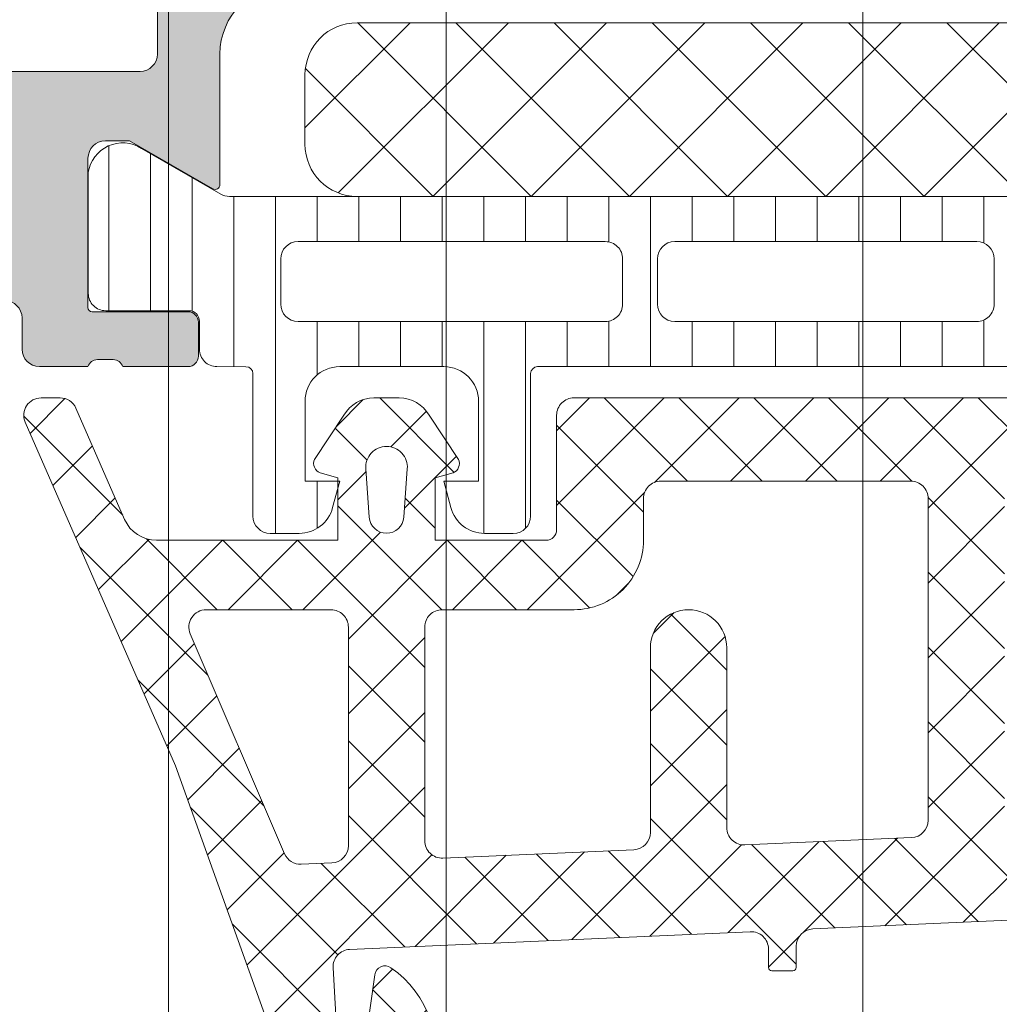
# Model space of a CAD drawing. Header units: millimetres. Extents: x 213386 to 506888, y 183055 to 450952.
# Tile 25 of 256: x 373059 to 373088, y 287741 to 287769. Entities that reach past the tile are written whole.
import ezdxf

# ---------------------------------------------------------------- set-up
doc = ezdxf.new("R2010")
doc.units = ezdxf.units.MM
doc.layers.add('FASÁDA DETAILNÍ', color=255, linetype='Continuous', lineweight=0)

msp = doc.modelspace()

# ---------------------------------------------------------------- hatches: boundary and pattern name
at = {"layer": 'FASÁDA DETAILNÍ'}
h = msp.add_hatch(color=256, dxfattribs=at)
edge = h.paths.add_edge_path()
edge.add_arc((373049.3202230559, 287714.206440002), 0.5000674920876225, 180.0077324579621, 269.9922675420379)
edge.add_line((373049.3201555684, 287713.7063725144), (373053.3201555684, 287713.7063725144))
edge.add_arc((373053.3200880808, 287714.206440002), 0.5000674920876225, 270.007732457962, 359.992267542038)
edge.add_line((373053.8201555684, 287714.2063725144), (373053.8201555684, 287715.5064213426))
edge.add_arc((373053.3201186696, 287715.5063844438), 0.5000369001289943, 0.004227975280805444, 89.9957720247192)
edge.add_line((373053.3201555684, 287716.0064213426), (373052.8201555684, 287716.0064213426))
edge.add_line((373052.8201555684, 287716.0064213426), (373052.8201555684, 287715.0064213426))
edge.add_line((373052.8201555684, 287715.0064213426), (373051.3201555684, 287715.0064213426))
edge.add_arc((373051.3201185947, 287716.0063843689), 0.9999630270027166, 179.9978814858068, 270.0021185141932, ccw=False)
edge.add_line((373050.3201555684, 287716.0064213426), (373050.3201555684, 287720.0064213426))
edge.add_arc((373051.3202324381, 287720.0063444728), 1.000076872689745, 90.0044039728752, 179.9955960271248, ccw=False)
edge.add_line((373051.3201555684, 287721.0064213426), (373052.8201555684, 287721.0064213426))
edge.add_line((373052.8201555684, 287721.0064213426), (373052.8201555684, 287720.0064213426))
edge.add_line((373052.8201555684, 287720.0064213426), (373053.3201555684, 287720.0064213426))
edge.add_arc((373053.3202130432, 287720.5063638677), 0.4999425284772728, 269.9934131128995, 360.0065868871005)
edge.add_line((373053.8201555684, 287720.5064213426), (373053.8201555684, 287723.3064091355))
edge.add_arc((373053.3201555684, 287723.3064091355), 0.5, 0, 90)
edge.add_line((373053.3201555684, 287723.8064091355), (373053.1201555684, 287723.8064091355))
edge.add_arc((373053.1201555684, 287723.3064091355), 0.5, 90, 180)
edge.add_line((373052.6201555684, 287723.3064091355), (373052.6201555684, 287722.8064091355))
edge.add_arc((373052.1201204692, 287722.8064442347), 0.5000351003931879, 270.00402178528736, 359.99597821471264, ccw=False)
edge.add_line((373052.1201555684, 287722.3064091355), (373051.3201525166, 287722.3064091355))
edge.add_arc((373051.32016908, 287722.806425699), 0.5000165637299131, 180.0018979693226, 269.9981020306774, ccw=False)
edge.add_line((373050.8201525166, 287722.8064091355), (373050.8201525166, 287754.106403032))
edge.add_line((373050.8201525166, 287754.106403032), (373051.2525491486, 287760.1448606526))
edge.add_arc((373052.2517688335, 287760.1064045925), 0.9999594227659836, 90, 177.7959971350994, ccw=False)
edge.add_line((373052.2517688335, 287761.1063640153), (373058.9202210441, 287761.1063640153))
edge.add_arc((373058.9202210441, 287760.6063640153), 0.5, 0, 90, ccw=False)
edge.add_line((373059.4202210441, 287760.6063640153), (373059.4202210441, 287759.7063640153))
edge.add_arc((373059.9202210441, 287759.7063640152), 0.5, 179.9999999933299, 270)
edge.add_line((373059.9202210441, 287759.2063640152), (373061.32022257, 287759.2063640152))
edge.add_arc((373061.587743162, 287759.1275275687), 0.2788950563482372, 88.83541063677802, 163.5801235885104, ccw=False)
edge.add_line((373061.5934115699, 287759.4063650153), (373062.0470055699, 287759.4063650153))
edge.add_arc((373062.0526662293, 287759.1274969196), 0.2789255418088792, 16.424594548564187, 91.16287005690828, ccw=False)
edge.add_line((373062.3202095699, 287759.2063640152), (373064.20022057, 287759.2063640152))
edge.add_arc((373064.20022057, 287759.5063640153), 0.3000000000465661, 270, 360)
edge.add_line((373064.50022057, 287759.5063640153), (373064.50022057, 287760.4863383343))
edge.add_arc((373064.20022057, 287760.4863383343), 0.2999999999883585, 1.111684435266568e-08, 90)
edge.add_line((373064.20022057, 287760.7863383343), (373061.44022257, 287760.7863383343))
edge.add_arc((373061.44022257, 287760.9063383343), 0.1199999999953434, 180, 270, ccw=False)
edge.add_line((373061.32022257, 287760.9063383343), (373061.32022257, 287765.2063640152))
edge.add_arc((373061.82022257, 287765.2063640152), 0.5, 90, 180, ccw=False)
edge.add_line((373061.82022257, 287765.7063640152), (373062.5202225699, 287765.7063640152))
edge.add_line((373062.5202225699, 287765.7063640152), (373064.913042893, 287764.3248685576))
edge.add_arc((373064.9821027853, 287764.4444837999), 0.1381197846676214, 240.0000000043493, 360)
edge.add_line((373065.12022257, 287764.4444837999), (373065.12022257, 287768.2063640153))
edge.add_arc((373067.12022257, 287768.2063640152), 2, 90, 179.9999999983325, ccw=False)
edge.add_line((373067.12022257, 287770.2063640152), (373067.6882179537, 287770.2063640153))
edge.add_arc((373067.6882179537, 287770.7063640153), 0.5, 270, 304.4790717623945)
edge.add_arc((373065.1407446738, 287774.4158626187), 4.999999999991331, 304.4790717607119, 354.6507719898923)
edge.add_arc((373069.9820959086, 287773.9682442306), 0.1381197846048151, 352.2975625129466, 479.9999999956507)
edge.add_line((373069.9130360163, 287774.0878594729), (373067.5202156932, 287772.7063640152))
edge.add_line((373067.5202156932, 287772.7063640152), (373066.8202156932, 287772.7063640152))
edge.add_arc((373066.8202156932, 287773.2063640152), 0.5, 180, 270, ccw=False)
edge.add_line((373066.3202156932, 287773.2063640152), (373066.3202156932, 287777.5063896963))
edge.add_arc((373066.4402156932, 287777.5063896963), 0.1199999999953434, 90, 180, ccw=False)
edge.add_line((373066.4402156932, 287777.6263896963), (373069.2002136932, 287777.6263896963))
edge.add_arc((373069.2002136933, 287777.9263896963), 0.2999999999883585, 269.9999999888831, 359.9999999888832)
edge.add_line((373069.5002136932, 287777.9263896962), (373069.5002136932, 287778.9063640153))
edge.add_arc((373069.2002136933, 287778.9063640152), 0.2999999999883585, 1.111684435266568e-08, 90.00000001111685)
edge.add_line((373069.2002136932, 287779.2063640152), (373067.3202026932, 287779.2063640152))
edge.add_arc((373067.0526593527, 287779.2852311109), 0.2789255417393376, 268.8371299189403, 343.57540543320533, ccw=False)
edge.add_line((373067.0469986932, 287779.0063630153), (373066.5934046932, 287779.0063630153))
edge.add_arc((373066.5877362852, 287779.2852004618), 0.2788950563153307, 196.4198764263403, 271.16458937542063, ccw=False)
edge.add_line((373066.3202156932, 287779.2063640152), (373063.3201572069, 287779.2063640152))
edge.add_line((373063.3201572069, 287779.2063640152), (373062.6200543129, 287778.5062916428))
edge.add_line((373062.6200543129, 287778.5062916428), (373062.6200543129, 287777.9062855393))
edge.add_line((373062.6200543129, 287777.9062855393), (373064.2200604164, 287777.9062855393))
edge.add_arc((373064.2200509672, 287777.4062760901), 0.5000094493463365, 0.0010827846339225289, 89.99891721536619, ccw=False)
edge.add_line((373064.7200604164, 287777.4062855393), (373064.7200604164, 287777.0108574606))
edge.add_arc((373064.2200604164, 287777.0108574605), 0.5000000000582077, -14.999999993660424, 6.670120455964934e-09, ccw=False)
edge.add_line((373064.7030233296, 287776.881447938), (373064.3188145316, 287775.4475611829))
edge.add_arc((373063.3528887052, 287775.706380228), 1.00000000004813, 270, 345.0000000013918, ccw=False)
edge.add_line((373063.3528887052, 287774.706380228), (373057.6200665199, 287774.706380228))
edge.add_line((373057.6200665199, 287774.706380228), (373057.6200665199, 287777.9062855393))
edge.add_line((373057.6200665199, 287777.9062855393), (373058.4200543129, 287777.9062855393))
edge.add_line((373058.4200543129, 287777.9062855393), (373058.4200543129, 287778.5062916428))
edge.add_line((373058.4200543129, 287778.5062916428), (373057.2076214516, 287779.2062733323))
edge.add_line((373057.2076214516, 287779.2062733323), (373056.1200665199, 287779.2062733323))
edge.add_line((373056.1200665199, 287779.2062733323), (373056.1200665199, 287764.2063640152))
edge.add_arc((373055.6200665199, 287764.2063640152), 0.5, -90, 0, ccw=False)
edge.add_line((373055.6200665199, 287763.7063640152), (373049.8201555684, 287763.7063640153))
edge.add_arc((373049.8201555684, 287762.7063640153), 1, 90, 180)
edge.add_line((373048.8201555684, 287762.7063640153), (373048.8201555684, 287714.2063725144))
edge = h.paths.add_edge_path(flags=16)
edge.add_line((373058.4200543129, 287773.106380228), (373062.8200543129, 287773.106380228))
edge.add_arc((373062.8200543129, 287772.606380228), 0.5, 0, 90, ccw=False)
edge.add_line((373063.3200543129, 287772.606380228), (373063.3200543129, 287768.206380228))
edge.add_arc((373062.8200543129, 287768.206380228), 0.5, -90, 0, ccw=False)
edge.add_line((373062.8200543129, 287767.706380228), (373058.4200543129, 287767.706380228))
edge.add_arc((373058.4200543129, 287768.206380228), 0.5, 180, 270, ccw=False)
edge.add_line((373057.9200543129, 287768.206380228), (373057.9200543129, 287772.606380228))
edge.add_arc((373058.4200543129, 287772.606380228), 0.5, 90, 180, ccw=False)
h = msp.add_hatch(dxfattribs=at)
h.set_pattern_fill('NETZ', color=256, scale=2, angle=225, style=0)
h.set_pattern_definition([(225, (373082.5712321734, 287764.1071073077), (1.414213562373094, -1.414213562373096), []), (314.9999999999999, (373082.5712321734, 287764.1071073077), (1.414213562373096, 1.414213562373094), [])])
h.paths.add_polyline_path([(373069.0712321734, 287769.1071073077, 0.4142135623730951), (373067.5712321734, 287767.6071073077), (373067.5712321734, 287765.6071073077, 0.4142135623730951), (373069.0712321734, 287764.1071073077), (373096.0712321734, 287764.1071073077, 0.4142135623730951), (373097.5712321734, 287765.6071073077), (373097.5712321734, 287767.6071073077, 0.4142135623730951), (373096.0712321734, 287769.1071073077)])
h = msp.add_hatch(dxfattribs=at)
h.set_pattern_fill('LINIE', color=256, scale=1.2, angle=90, style=0)
h.set_pattern_definition([(90, (397979.9212210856, 280090.0711733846), (-1.2, 7.347638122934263e-17), [])])
edge = h.paths.add_edge_path()
edge.add_arc((373064.2302388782, 287760.515562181), 0.2999999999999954, 0.0020752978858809, 90.00207529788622, ccw=False)
edge.add_line((373064.530238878, 287760.5155730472), (373064.5302675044, 287759.7052417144))
edge.add_arc((373065.0302648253, 287759.7052571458), 0.4999973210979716, 180.0017683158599, 270.0023822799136)
edge.add_line((373065.0302856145, 287759.2052598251), (373065.8713578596, 287759.2039392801))
edge.add_arc((373065.8713578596, 287759.0039392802), 0.1999999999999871, 3.979039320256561e-13, 90.00000000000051, ccw=False)
edge.add_line((373066.0713578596, 287759.0039392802), (373066.0713578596, 287754.9039392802))
edge.add_arc((373066.5713578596, 287754.9039392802), 0.5000000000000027, 179.9999999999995, 269.9999999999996)
edge.add_line((373066.5713578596, 287754.4039392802), (373067.4021070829, 287754.4039392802))
edge.add_arc((373067.402107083, 287755.4039392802), 0.9999999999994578, 270.0000000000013, 344.9999999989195)
edge.add_line((373068.3680329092, 287755.145120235), (373068.5713578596, 287755.9039392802))
edge.add_line((373068.5713578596, 287755.9039392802), (373067.5713578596, 287755.9039392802))
edge.add_line((373067.5713578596, 287755.9039392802), (373067.5713578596, 287758.2039392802))
edge.add_arc((373068.5754843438, 287758.2022300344), 1.004127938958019, 90.23408772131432, 179.9024699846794, ccw=False)
edge.add_line((373068.5713818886, 287759.2063495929), (373071.5712602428, 287759.2063495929))
edge.add_arc((373071.5672318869, 287758.2022302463), 1.004127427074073, 360.09751797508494, 449.7701403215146, ccw=False)
edge.add_line((373072.5713578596, 287758.2039392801), (373072.5713578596, 287755.9039392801))
edge.add_line((373072.5713578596, 287755.9039392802), (373071.5713578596, 287755.9039392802))
edge.add_line((373071.5713578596, 287755.9039392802), (373071.7746828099, 287755.145120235))
edge.add_arc((373072.7406086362, 287755.4039392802), 1.000000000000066, 195.0000000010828, 269.9999999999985)
edge.add_line((373072.7406086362, 287754.4039392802), (373073.5713578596, 287754.4039392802))
edge.add_arc((373073.5713578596, 287754.9039392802), 0.4999999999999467, 270, 360)
edge.add_line((373074.0713578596, 287754.9039392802), (373074.0713578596, 287759.0039392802))
edge.add_arc((373074.2755309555, 287759.0022107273), 0.2041804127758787, 91.1558689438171, 179.5149389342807, ccw=False)
edge.add_line((373074.2714121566, 287759.2063495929), (373100.1127789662, 287759.2063725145))
edge.add_arc((373100.1127635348, 287759.7063698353), 0.4999973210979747, 270.0017683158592, 360.002382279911)
edge.add_line((373100.6127608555, 287759.7063906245), (373100.6127322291, 287760.5167219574))
edge.add_arc((373100.9127322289, 287760.5167328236), 0.299999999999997, 90.0020752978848, 180.0020752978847, ccw=False)
edge.add_line((373100.9127213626, 287760.8167328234), (373103.312719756, 287760.8164878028))
edge.add_arc((373103.3127042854, 287761.3164837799), 0.499995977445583, 270.0017728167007, 360.0023777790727)
edge.add_line((373103.8127002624, 287761.3165045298), (373103.8125736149, 287764.7930460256))
edge.add_arc((373102.8227606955, 287764.6506995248), 0.99999607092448, 368.1836833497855, 482.7290913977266)
edge.add_line((373102.2820952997, 287765.491932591), (373099.9984862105, 287764.1733801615))
edge.add_arc((373099.7484705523, 287764.6063838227), 0.5000000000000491, 270.00213520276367, 300.00207189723, ccw=False)
edge.add_line((373099.7484891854, 287764.1063838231), (373065.3942204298, 287764.1052975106))
edge.add_arc((373065.3942028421, 287764.6052975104), 0.5000000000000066, 240.0020786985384, 270.0020153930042, ccw=False)
edge.add_line((373065.1442185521, 287764.1722757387), (373062.8605139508, 287765.4906627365))
edge.add_arc((373062.3199094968, 287764.6493905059), 0.9999960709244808, 417.2750591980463, 531.8204672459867)
edge.add_line((373061.3300862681, 287764.7916653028), (373061.3302129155, 287761.3151238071))
edge.add_arc((373061.8302088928, 287761.3151392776), 0.4999959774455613, 180.0017728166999, 270.0023777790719)
edge.add_line((373061.8302296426, 287760.8151433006), (373064.230228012, 287760.8155621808))
edge = h.paths.add_edge_path(flags=16)
edge.add_line((373088.4213516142, 287761.0058377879), (373088.4213516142, 287762.3058318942))
edge.add_arc((373088.9213479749, 287762.3058355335), 0.4999963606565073, 89.99958295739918, 180.0004170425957, ccw=False)
edge.add_line((373088.9213516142, 287762.8058318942), (373097.7713455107, 287762.8058318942))
edge.add_arc((373097.7713491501, 287762.3058355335), 0.4999963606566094, -0.0004170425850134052, 90.00041704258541, ccw=False)
edge.add_line((373098.2713455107, 287762.3058318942), (373098.2713455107, 287761.0058377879))
edge.add_arc((373097.7713455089, 287761.0058212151), 0.5000000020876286, 270.0000002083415, 360.0018991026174, ccw=False)
edge.add_line((373097.7713455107, 287760.505821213), (373088.9213516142, 287760.505821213))
edge.add_arc((373088.9213516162, 287761.0058212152), 0.5000000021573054, 179.9981009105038, 269.9999997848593, ccw=False)
edge = h.paths.add_edge_path(flags=16)
edge.add_arc((373078.2213455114, 287761.005821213), 0.4999999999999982, 179.9999999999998, 270.000000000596, ccw=False)
edge.add_line((373077.7213455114, 287761.005821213), (373077.7213455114, 287762.3058318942))
edge.add_arc((373078.2213455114, 287762.3058318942), 0.4999999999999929, 89.99999999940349, 179.9999999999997, ccw=False)
edge.add_line((373078.2213455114, 287762.8058318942), (373086.921351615, 287762.8058318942))
edge.add_arc((373086.9213516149, 287762.3058318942), 0.5000000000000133, 360.0000000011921, 449.99999999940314, ccw=False)
edge.add_line((373087.4213516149, 287762.3058318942), (373087.4213516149, 287761.005821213))
edge.add_arc((373086.9213516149, 287761.005821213), 0.5000000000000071, 270.0000000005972, 360.0000000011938, ccw=False)
edge.add_line((373086.9213516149, 287760.505821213), (373078.2213455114, 287760.505821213))
edge = h.paths.add_edge_path(flags=16)
edge.add_arc((373076.2213491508, 287762.3058355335), 0.4999963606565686, -0.00041704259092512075, 90.00041704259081, ccw=False)
edge.add_line((373076.7213455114, 287762.3058318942), (373076.7213455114, 287761.0058377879))
edge.add_arc((373076.2213455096, 287761.0058212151), 0.5000000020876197, 270.00000020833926, 360.0018991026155, ccw=False)
edge.add_line((373076.2213455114, 287760.505821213), (373067.3713363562, 287760.505821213))
edge.add_arc((373067.3713363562, 287761.0058059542), 0.4999847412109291, 179.9999999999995, 270.0000000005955, ccw=False)
edge.add_line((373066.8713516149, 287761.0058059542), (373066.8713516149, 287762.3058166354))
edge.add_arc((373067.3713668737, 287762.3058166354), 0.5000152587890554, 89.99999999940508, 180.0000000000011, ccw=False)
edge.add_line((373067.3713668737, 287762.8058318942), (373076.2213455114, 287762.8058318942))
h = msp.add_hatch(dxfattribs=at)
h.set_pattern_fill('ANSI37', color=256, scale=0.48, angle=-1.272221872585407e-14, style=0)
h.set_pattern_definition([(44.99999999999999, (373073.8201555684, 287754.2063726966), (-1.077630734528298, 1.077630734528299), []), (135, (373073.8201555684, 287754.2063726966), (-1.077630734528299, -1.077630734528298), [])])
edge = h.paths.add_edge_path(flags=16)
edge.add_line((373070.4188785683, 287754.8706666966), (373070.5186225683, 287756.2635206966))
edge.add_arc((373069.9201556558, 287756.3063781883), 0.5999995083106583, 355.9039194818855, 450.000008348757)
edge.add_arc((373069.9201554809, 287756.3063781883), 0.5999995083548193, 89.99999164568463, 184.0960805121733)
edge.add_line((373069.3216885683, 287756.2635206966), (373069.4214325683, 287754.8706666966))
edge.add_arc((373069.9201555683, 287754.906381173), 0.5000001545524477, 184.0960643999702, 355.9039356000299)
edge = h.paths.add_edge_path(flags=16)
edge.add_arc((373068.3201589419, 287751.7063730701), 0.4999996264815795, 359.9999571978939, 450.0000428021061)
edge.add_line((373068.3201585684, 287752.2063726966), (373064.7264735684, 287752.2063726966))
edge.add_arc((373064.7264735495, 287751.7063723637), 0.5000003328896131, 89.99999783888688, 203.2180266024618)
edge.add_line((373064.2669675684, 287751.5092566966), (373066.9828455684, 287745.1781546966))
edge.add_arc((373067.4423509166, 287745.3752706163), 0.4999998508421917, 203.2180817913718, 272.5001106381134)
edge.add_line((373067.4641615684, 287744.8757466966), (373068.3419685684, 287744.9140726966))
edge.add_arc((373068.320159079, 287745.4135963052), 0.4999994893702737, 272.4999791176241, 360.0000448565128)
edge.add_line((373068.8201585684, 287745.4135966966), (373068.8201585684, 287751.7063726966))
edge = h.paths.add_edge_path(flags=16)
edge.add_line((373093.8740775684, 287746.2982106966), (373098.0227475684, 287755.1950636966))
edge.add_arc((373097.5695938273, 287755.4063728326), 0.4999998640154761, 334.9999920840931, 450.0000296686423)
edge.add_line((373097.5695935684, 287755.9063726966), (373088.2201585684, 287755.9063726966))
edge.add_arc((373088.2201581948, 287755.4063730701), 0.4999996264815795, 89.9999571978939, 180.0000428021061)
edge.add_line((373087.7201585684, 287755.4063726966), (373087.7201585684, 287746.2824496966))
edge.add_arc((373088.2201586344, 287746.282449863), 0.5000000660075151, 180.0000190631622, 272.5000272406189)
edge.add_line((373088.2419685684, 287745.7829256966), (373093.4427325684, 287746.0099956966))
edge.add_arc((373093.4209228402, 287746.5095211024), 0.5000012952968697, 272.4999974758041, 334.9999080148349)
edge = h.paths.add_edge_path(flags=16)
edge.add_arc((373085.0201589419, 287755.4063730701), 0.4999996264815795, 359.9999571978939, 450.0000428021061)
edge.add_line((373085.0201585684, 287755.9063726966), (373077.8201585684, 287755.9063726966))
edge.add_arc((373077.8201581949, 287755.4063730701), 0.4999996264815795, 89.9999571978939, 180.0000428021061)
edge.add_line((373077.3201585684, 287755.4063726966), (373077.3201585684, 287754.2063726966))
edge.add_arc((373075.3201600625, 287754.2063712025), 1.99999850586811, -90.00004280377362, 4.28037736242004e-05, ccw=False)
edge.add_line((373075.3201585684, 287752.2063726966), (373071.5201585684, 287752.2063726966))
edge.add_arc((373071.5201581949, 287751.7063730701), 0.4999996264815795, 89.9999571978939, 180.0000428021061)
edge.add_line((373071.0201585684, 287751.7063726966), (373071.0201585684, 287745.5533116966))
edge.add_arc((373071.5201586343, 287745.5533118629), 0.5000000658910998, 180.0000190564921, 272.5000272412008)
edge.add_line((373071.5419685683, 287745.0537876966), (373077.0419685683, 287745.2939226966))
edge.add_arc((373077.0201590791, 287745.7934463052), 0.4999994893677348, 272.4999791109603, 360.0000448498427)
edge.add_line((373077.5201585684, 287745.7934466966), (373077.5201585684, 287751.1063726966))
edge.add_arc((373078.6201585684, 287751.1063726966), 1.099999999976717, 0, 180, ccw=False)
edge.add_line((373079.7201585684, 287751.1063726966), (373079.7201585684, 287745.9331616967))
edge.add_arc((373080.2201586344, 287745.933161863), 0.5000000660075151, 180.0000190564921, 272.5000272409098)
edge.add_line((373080.2419685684, 287745.4336376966), (373085.0419685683, 287745.6432106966))
edge.add_arc((373085.0201590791, 287746.1427343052), 0.4999994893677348, 272.4999791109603, 360.0000448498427)
edge.add_line((373085.5201585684, 287746.1427346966), (373085.5201585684, 287755.4063726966))
edge = h.paths.add_edge_path()
edge.add_line((373100.2332115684, 287754.0199156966), (373096.1353625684, 287745.2320496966))
edge.add_ellipse((373093.4164371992, 287746.4999071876), major_axis=(-3.000002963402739, 0), ratio=1, start_angle=92.50005883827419, end_angle=154.9999693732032, ccw=False)
edge.add_line((373093.5472985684, 287743.5027596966), (373092.8983485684, 287743.4744256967))
edge.add_ellipse((373092.9201580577, 287742.9749020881), major_axis=(-0.4999994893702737, 0), ratio=1, start_angle=-87.50002088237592, end_angle=4.48565127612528e-05)
edge.add_line((373092.4201585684, 287742.9749016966), (373092.4201585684, 287742.0063726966))
edge.add_ellipse((373092.3201586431, 287742.0063726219), major_axis=(-0.09999992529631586, 0), ratio=1, start_angle=89.99995721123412, end_angle=180.0000427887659, ccw=False)
edge.add_line((373092.3201585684, 287741.9063726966), (373091.7201585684, 287741.9063726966))
edge.add_ellipse((373091.7201584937, 287742.0063726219), major_axis=(-0.09999992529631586, 0), ratio=1, start_angle=-4.278876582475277e-05, end_angle=90.00004278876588, ccw=False)
edge.add_line((373091.6201585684, 287742.0063726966), (373091.6201585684, 287742.9094106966))
edge.add_ellipse((373091.1201585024, 287742.9094105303), major_axis=(-0.5000000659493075, 0), ratio=1, start_angle=180.0000190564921, end_angle=272.5000272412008)
edge.add_line((373091.0983485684, 287743.4089346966), (373082.1980545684, 287743.0150966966))
edge.add_ellipse((373082.2201586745, 287742.5155854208), major_axis=(-0.5000001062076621, 0), ratio=1, start_angle=-87.46623077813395, end_angle=8.29827787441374e-05)
edge.add_line((373081.7201585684, 287742.5155846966), (373081.7201585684, 287741.9063726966))
edge.add_ellipse((373081.6201586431, 287741.9063726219), major_axis=(-0.09999992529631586, 0), ratio=1, start_angle=89.99995721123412, end_angle=180.0000427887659, ccw=False)
edge.add_line((373081.6201585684, 287741.8063726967), (373081.0201585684, 287741.8063726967))
edge.add_ellipse((373081.0201584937, 287741.9063726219), major_axis=(-0.0999999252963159, 0), ratio=1, start_angle=-4.278876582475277e-05, end_angle=90.00004282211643, ccw=False)
edge.add_line((373080.9201585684, 287741.9063726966), (373080.9201585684, 287742.4359346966))
edge.add_ellipse((373080.4201580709, 287742.4359350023), major_axis=(-0.5000004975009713, 0), ratio=1, start_angle=179.9999649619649, end_angle=272.5336979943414)
edge.add_line((373080.3980545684, 287742.9354466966), (373068.8578295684, 287742.4247906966))
edge.add_ellipse((373068.8796391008, 287741.9252660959), major_axis=(-0.5000004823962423, 0), ratio=1, start_angle=-87.50002091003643, end_angle=3.217057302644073)
edge.add_line((373068.3804265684, 287741.8972066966), (373068.6689895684, 287736.7634636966))
edge.add_ellipse((373069.0794075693, 287736.8790191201), major_axis=(-0.4263754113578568, 0), ratio=1, start_angle=15.72485447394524, end_angle=159.2410276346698)
edge.add_line((373069.4781025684, 287736.7278956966), (373069.4768625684, 287736.9604986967))
edge.add_line((373069.4768625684, 287736.9604986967), (373069.1787245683, 287738.8430776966))
edge.add_line((373069.1787245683, 287738.8430776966), (373069.5791505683, 287741.6923626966))
edge.add_ellipse((373069.8762311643, 287741.650612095), major_axis=(-0.2999999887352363, 0), ratio=1, start_angle=235.4022536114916, end_angle=352.00025595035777, ccw=False)
edge.add_ellipse((373068.343117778, 287739.4280410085), major_axis=(-3.000047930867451, 0), ratio=1, start_angle=161.9915754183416, end_angle=235.4023587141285, ccw=False)
edge.add_line((373071.1961965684, 287738.5005556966), (373070.5626205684, 287736.2456646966))
edge.add_ellipse((373069.7874080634, 287736.4065942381), major_axis=(-0.791740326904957, 0), ratio=1, start_angle=96.79834625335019, end_angle=168.2723102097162, ccw=False)
edge.add_line((373069.8811305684, 287735.6204206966), (373068.8229205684, 287735.6191996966))
edge.add_ellipse((373068.9520448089, 287736.7982859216), major_axis=(-1.186135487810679, 0), ratio=1, start_angle=18.655576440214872, end_angle=83.7503218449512, ccw=False)
edge.add_line((373067.8282305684, 287736.4188666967), (373066.7338975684, 287739.6602066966))
edge.add_line((373066.7338975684, 287739.6602066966), (373063.8441195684, 287747.7100016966))
edge.add_line((373063.8441195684, 287747.7100016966), (373059.5113105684, 287757.6078786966))
edge.add_ellipse((373059.970319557, 287757.8061487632), major_axis=(-0.5000002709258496, 0), ratio=1, start_angle=-89.93342363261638, end_angle=23.362049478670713, ccw=False)
edge.add_line((373059.9697385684, 287758.3061486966), (373060.5164395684, 287758.3067836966))
edge.add_ellipse((373060.5170198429, 287757.8067835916), major_axis=(-0.5000004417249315, 0), ratio=1, start_angle=203.9208245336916, end_angle=270.0664945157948, ccw=False)
edge.add_line((373060.9740735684, 287758.0095206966), (373062.3758295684, 287754.8055176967))
edge.add_ellipse((373063.2919706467, 287755.2063720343), major_axis=(-0.9999993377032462, 0), ratio=1, start_angle=23.6316147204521, end_angle=90.00005280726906)
edge.add_line((373063.2919715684, 287754.2063726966), (373068.5199135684, 287754.2063726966))
edge.add_line((373068.5199135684, 287754.2063726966), (373068.5199225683, 287756.0058516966))
edge.add_line((373068.5199225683, 287756.0058516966), (373068.0051215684, 287756.1437936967))
edge.add_ellipse((373068.1198868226, 287756.4209477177), major_axis=(-0.2999756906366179, 0), ratio=1, start_angle=-22.50356669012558, end_angle=67.50629973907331, ccw=False)
edge.add_line((373067.8427525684, 287756.5357606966), (373068.6919195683, 287757.8058876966))
edge.add_ellipse((373069.5577837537, 287757.3061669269), major_axis=(-0.9997207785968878, 0), ratio=1, start_angle=269.99238815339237, end_angle=330.00923930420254, ccw=False)
edge.add_line((373069.5579165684, 287758.3058876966), (373070.2822775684, 287758.3058566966))
edge.add_ellipse((373070.2820695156, 287757.3061188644), major_axis=(-0.9997378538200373, 0), ratio=1, start_angle=209.9913249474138, end_angle=269.98807632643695, ccw=False)
edge.add_line((373071.1479435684, 287757.8058566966), (373071.9971105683, 287756.5357606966))
edge.add_ellipse((373071.7199630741, 287756.4209488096), major_axis=(-0.2999875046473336, 0), ratio=1, start_angle=112.4986038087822, end_angle=202.502406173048, ccw=False)
edge.add_line((373071.8347565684, 287756.1437936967), (373071.3199405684, 287756.0058216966))
edge.add_line((373071.3199405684, 287756.0058216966), (373071.3199325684, 287754.2063726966))
edge.add_line((373071.3199325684, 287754.2063726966), (373074.5201595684, 287754.2063726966))
edge.add_ellipse((373074.5201597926, 287754.5063724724), major_axis=(-0.2999997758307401, 0), ratio=1, start_angle=89.99995718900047, end_angle=180.0000428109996)
edge.add_line((373074.8201595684, 287754.5063726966), (373074.8201595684, 287757.8063686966))
edge.add_ellipse((373075.3201591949, 287757.8063690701), major_axis=(-0.4999996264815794, 0), ratio=1, start_angle=-90.00004280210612, end_angle=4.280210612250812e-05, ccw=False)
edge.add_line((373075.3201595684, 287758.3063686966), (373102.2177815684, 287758.3063686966))
edge.add_line((373102.2177815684, 287758.3063686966), (373103.1128995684, 287756.7559766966))
edge.add_ellipse((373102.6798870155, 287756.5059766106), major_axis=(-0.4999999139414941, 0), ratio=1, start_angle=90.0000633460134, end_angle=210.0000170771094, ccw=False)
edge.add_line((373102.6798875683, 287756.0059766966), (373102.6798875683, 287754.3086056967))
edge.add_line((373102.6798875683, 287754.3086056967), (373100.6863655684, 287754.3086056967))
edge.add_ellipse((373100.6863652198, 287753.8086054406), major_axis=(-0.5000002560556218, 0), ratio=1, start_angle=269.999960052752, end_angle=334.999871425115)
h = msp.add_hatch(dxfattribs=at)
h.set_pattern_fill('ANSI37', color=256, scale=0.48, angle=-1.272221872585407e-14, style=0)
h.set_pattern_definition([(44.99999999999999, (373073.8201555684, 287754.2063725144), (-1.077630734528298, 1.077630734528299), []), (135, (373073.8201555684, 287754.2063725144), (-1.077630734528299, -1.077630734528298), [])])
edge = h.paths.add_edge_path(flags=16)
edge.add_line((373070.4188785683, 287754.8706665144), (373070.5186225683, 287756.2635205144))
edge.add_arc((373069.9201556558, 287756.3063780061), 0.5999995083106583, 355.9039194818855, 450.000008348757)
edge.add_arc((373069.9201554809, 287756.3063780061), 0.5999995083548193, 89.99999164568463, 184.0960805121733)
edge.add_line((373069.3216885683, 287756.2635205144), (373069.4214325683, 287754.8706665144))
edge.add_arc((373069.9201555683, 287754.9063809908), 0.5000001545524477, 184.0960643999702, 355.9039356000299)
edge = h.paths.add_edge_path(flags=16)
edge.add_arc((373068.3201589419, 287751.7063728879), 0.4999996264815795, 359.9999571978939, 450.0000428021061)
edge.add_line((373068.3201585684, 287752.2063725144), (373064.7264735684, 287752.2063725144))
edge.add_arc((373064.7264735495, 287751.7063721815), 0.5000003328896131, 89.99999783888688, 203.2180266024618)
edge.add_line((373064.2669675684, 287751.5092565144), (373066.9828455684, 287745.1781545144))
edge.add_arc((373067.4423509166, 287745.3752704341), 0.4999998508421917, 203.2180817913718, 272.5001106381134)
edge.add_line((373067.4641615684, 287744.8757465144), (373068.3419685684, 287744.9140725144))
edge.add_arc((373068.320159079, 287745.413596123), 0.4999994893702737, 272.4999791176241, 360.0000448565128)
edge.add_line((373068.8201585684, 287745.4135965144), (373068.8201585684, 287751.7063725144))
edge = h.paths.add_edge_path(flags=16)
edge.add_line((373093.8740775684, 287746.2982105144), (373098.0227475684, 287755.1950635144))
edge.add_arc((373097.5695938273, 287755.4063726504), 0.4999998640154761, 334.9999920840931, 450.0000296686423)
edge.add_line((373097.5695935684, 287755.9063725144), (373088.2201585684, 287755.9063725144))
edge.add_arc((373088.2201581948, 287755.406372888), 0.4999996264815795, 89.9999571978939, 180.0000428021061)
edge.add_line((373087.7201585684, 287755.4063725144), (373087.7201585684, 287746.2824495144))
edge.add_arc((373088.2201586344, 287746.2824496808), 0.5000000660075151, 180.0000190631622, 272.5000272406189)
edge.add_line((373088.2419685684, 287745.7829255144), (373093.4427325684, 287746.0099955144))
edge.add_arc((373093.4209228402, 287746.5095209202), 0.5000012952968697, 272.4999974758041, 334.9999080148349)
edge = h.paths.add_edge_path(flags=16)
edge.add_arc((373085.0201589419, 287755.406372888), 0.4999996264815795, 359.9999571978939, 450.0000428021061)
edge.add_line((373085.0201585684, 287755.9063725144), (373077.8201585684, 287755.9063725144))
edge.add_arc((373077.8201581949, 287755.406372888), 0.4999996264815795, 89.9999571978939, 180.0000428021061)
edge.add_line((373077.3201585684, 287755.4063725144), (373077.3201585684, 287754.2063725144))
edge.add_arc((373075.3201600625, 287754.2063710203), 1.99999850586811, -90.00004280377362, 4.28037736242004e-05, ccw=False)
edge.add_line((373075.3201585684, 287752.2063725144), (373071.5201585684, 287752.2063725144))
edge.add_arc((373071.5201581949, 287751.7063728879), 0.4999996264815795, 89.9999571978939, 180.0000428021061)
edge.add_line((373071.0201585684, 287751.7063725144), (373071.0201585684, 287745.5533115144))
edge.add_arc((373071.5201586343, 287745.5533116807), 0.5000000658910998, 180.0000190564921, 272.5000272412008)
edge.add_line((373071.5419685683, 287745.0537875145), (373077.0419685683, 287745.2939225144))
edge.add_arc((373077.0201590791, 287745.793446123), 0.4999994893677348, 272.4999791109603, 360.0000448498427)
edge.add_line((373077.5201585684, 287745.7934465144), (373077.5201585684, 287751.1063725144))
edge.add_arc((373078.6201585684, 287751.1063725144), 1.099999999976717, 0, 180, ccw=False)
edge.add_line((373079.7201585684, 287751.1063725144), (373079.7201585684, 287745.9331615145))
edge.add_arc((373080.2201586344, 287745.9331616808), 0.5000000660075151, 180.0000190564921, 272.5000272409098)
edge.add_line((373080.2419685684, 287745.4336375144), (373085.0419685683, 287745.6432105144))
edge.add_arc((373085.0201590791, 287746.142734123), 0.4999994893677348, 272.4999791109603, 360.0000448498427)
edge.add_line((373085.5201585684, 287746.1427345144), (373085.5201585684, 287755.4063725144))
edge = h.paths.add_edge_path()
edge.add_line((373100.2332115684, 287754.0199155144), (373096.1353625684, 287745.2320495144))
edge.add_ellipse((373093.4164371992, 287746.4999070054), major_axis=(-3.000002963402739, 0), ratio=1, start_angle=92.50005883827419, end_angle=154.9999693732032, ccw=False)
edge.add_line((373093.5472985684, 287743.5027595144), (373092.8983485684, 287743.4744255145))
edge.add_ellipse((373092.9201580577, 287742.9749019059), major_axis=(-0.4999994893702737, 0), ratio=1, start_angle=-87.50002088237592, end_angle=4.48565127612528e-05)
edge.add_line((373092.4201585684, 287742.9749015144), (373092.4201585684, 287742.0063725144))
edge.add_ellipse((373092.3201586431, 287742.0063724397), major_axis=(-0.09999992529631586, 0), ratio=1, start_angle=89.99995721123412, end_angle=180.0000427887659, ccw=False)
edge.add_line((373092.3201585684, 287741.9063725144), (373091.7201585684, 287741.9063725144))
edge.add_ellipse((373091.7201584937, 287742.0063724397), major_axis=(-0.09999992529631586, 0), ratio=1, start_angle=-4.278876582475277e-05, end_angle=90.00004278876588, ccw=False)
edge.add_line((373091.6201585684, 287742.0063725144), (373091.6201585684, 287742.9094105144))
edge.add_ellipse((373091.1201585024, 287742.9094103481), major_axis=(-0.5000000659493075, 0), ratio=1, start_angle=180.0000190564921, end_angle=272.5000272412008)
edge.add_line((373091.0983485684, 287743.4089345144), (373082.1980545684, 287743.0150965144))
edge.add_ellipse((373082.2201586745, 287742.5155852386), major_axis=(-0.5000001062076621, 0), ratio=1, start_angle=-87.46623077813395, end_angle=8.29827787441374e-05)
edge.add_line((373081.7201585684, 287742.5155845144), (373081.7201585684, 287741.9063725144))
edge.add_ellipse((373081.6201586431, 287741.9063724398), major_axis=(-0.09999992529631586, 0), ratio=1, start_angle=89.99995721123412, end_angle=180.0000427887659, ccw=False)
edge.add_line((373081.6201585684, 287741.8063725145), (373081.0201585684, 287741.8063725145))
edge.add_ellipse((373081.0201584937, 287741.9063724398), major_axis=(-0.0999999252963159, 0), ratio=1, start_angle=-4.278876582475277e-05, end_angle=90.00004282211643, ccw=False)
edge.add_line((373080.9201585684, 287741.9063725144), (373080.9201585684, 287742.4359345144))
edge.add_ellipse((373080.4201580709, 287742.4359348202), major_axis=(-0.5000004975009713, 0), ratio=1, start_angle=179.9999649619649, end_angle=272.5336979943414)
edge.add_line((373080.3980545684, 287742.9354465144), (373068.8578295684, 287742.4247905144))
edge.add_ellipse((373068.8796391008, 287741.9252659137), major_axis=(-0.5000004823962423, 0), ratio=1, start_angle=-87.50002091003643, end_angle=3.217057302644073)
edge.add_line((373068.3804265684, 287741.8972065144), (373068.6689895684, 287736.7634635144))
edge.add_ellipse((373069.0794075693, 287736.8790189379), major_axis=(-0.4263754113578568, 0), ratio=1, start_angle=15.72485447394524, end_angle=159.2410276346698)
edge.add_line((373069.4781025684, 287736.7278955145), (373069.4768625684, 287736.9604985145))
edge.add_line((373069.4768625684, 287736.9604985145), (373069.1787245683, 287738.8430775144))
edge.add_line((373069.1787245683, 287738.8430775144), (373069.5791505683, 287741.6923625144))
edge.add_ellipse((373069.8762311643, 287741.6506119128), major_axis=(-0.2999999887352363, 0), ratio=1, start_angle=235.4022536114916, end_angle=352.00025595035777, ccw=False)
edge.add_ellipse((373068.343117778, 287739.4280408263), major_axis=(-3.000047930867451, 0), ratio=1, start_angle=161.9915754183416, end_angle=235.4023587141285, ccw=False)
edge.add_line((373071.1961965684, 287738.5005555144), (373070.5626205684, 287736.2456645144))
edge.add_ellipse((373069.7874080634, 287736.4065940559), major_axis=(-0.791740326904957, 0), ratio=1, start_angle=96.79834625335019, end_angle=168.2723102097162, ccw=False)
edge.add_line((373069.8811305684, 287735.6204205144), (373068.8229205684, 287735.6191995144))
edge.add_ellipse((373068.9520448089, 287736.7982857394), major_axis=(-1.186135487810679, 0), ratio=1, start_angle=18.655576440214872, end_angle=83.7503218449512, ccw=False)
edge.add_line((373067.8282305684, 287736.4188665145), (373066.7338975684, 287739.6602065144))
edge.add_line((373066.7338975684, 287739.6602065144), (373063.8441195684, 287747.7100015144))
edge.add_line((373063.8441195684, 287747.7100015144), (373059.5113105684, 287757.6078785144))
edge.add_ellipse((373059.970319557, 287757.806148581), major_axis=(-0.5000002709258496, 0), ratio=1, start_angle=-89.93342363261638, end_angle=23.362049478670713, ccw=False)
edge.add_line((373059.9697385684, 287758.3061485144), (373060.5164395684, 287758.3067835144))
edge.add_ellipse((373060.5170198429, 287757.8067834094), major_axis=(-0.5000004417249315, 0), ratio=1, start_angle=203.9208245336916, end_angle=270.0664945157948, ccw=False)
edge.add_line((373060.9740735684, 287758.0095205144), (373062.3758295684, 287754.8055175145))
edge.add_ellipse((373063.2919706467, 287755.2063718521), major_axis=(-0.9999993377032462, 0), ratio=1, start_angle=23.6316147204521, end_angle=90.00005280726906)
edge.add_line((373063.2919715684, 287754.2063725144), (373068.5199135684, 287754.2063725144))
edge.add_line((373068.5199135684, 287754.2063725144), (373068.5199225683, 287756.0058515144))
edge.add_line((373068.5199225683, 287756.0058515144), (373068.0051215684, 287756.1437935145))
edge.add_ellipse((373068.1198868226, 287756.4209475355), major_axis=(-0.2999756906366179, 0), ratio=1, start_angle=-22.50356669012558, end_angle=67.50629973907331, ccw=False)
edge.add_line((373067.8427525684, 287756.5357605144), (373068.6919195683, 287757.8058875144))
edge.add_ellipse((373069.5577837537, 287757.3061667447), major_axis=(-0.9997207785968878, 0), ratio=1, start_angle=269.99238815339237, end_angle=330.00923930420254, ccw=False)
edge.add_line((373069.5579165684, 287758.3058875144), (373070.2822775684, 287758.3058565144))
edge.add_ellipse((373070.2820695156, 287757.3061186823), major_axis=(-0.9997378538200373, 0), ratio=1, start_angle=209.9913249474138, end_angle=269.98807632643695, ccw=False)
edge.add_line((373071.1479435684, 287757.8058565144), (373071.9971105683, 287756.5357605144))
edge.add_ellipse((373071.7199630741, 287756.4209486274), major_axis=(-0.2999875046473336, 0), ratio=1, start_angle=112.4986038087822, end_angle=202.502406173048, ccw=False)
edge.add_line((373071.8347565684, 287756.1437935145), (373071.3199405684, 287756.0058215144))
edge.add_line((373071.3199405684, 287756.0058215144), (373071.3199325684, 287754.2063725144))
edge.add_line((373071.3199325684, 287754.2063725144), (373074.5201595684, 287754.2063725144))
edge.add_ellipse((373074.5201597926, 287754.5063722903), major_axis=(-0.2999997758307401, 0), ratio=1, start_angle=89.99995718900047, end_angle=180.0000428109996)
edge.add_line((373074.8201595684, 287754.5063725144), (373074.8201595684, 287757.8063685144))
edge.add_ellipse((373075.3201591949, 287757.8063688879), major_axis=(-0.4999996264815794, 0), ratio=1, start_angle=-90.00004280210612, end_angle=4.280210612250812e-05, ccw=False)
edge.add_line((373075.3201595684, 287758.3063685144), (373102.2177815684, 287758.3063685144))
edge.add_line((373102.2177815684, 287758.3063685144), (373103.1128995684, 287756.7559765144))
edge.add_ellipse((373102.6798870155, 287756.5059764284), major_axis=(-0.4999999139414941, 0), ratio=1, start_angle=90.0000633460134, end_angle=210.0000170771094, ccw=False)
edge.add_line((373102.6798875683, 287756.0059765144), (373102.6798875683, 287754.3086055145))
edge.add_line((373102.6798875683, 287754.3086055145), (373100.6863655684, 287754.3086055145))
edge.add_ellipse((373100.6863652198, 287753.8086052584), major_axis=(-0.5000002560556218, 0), ratio=1, start_angle=269.999960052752, end_angle=334.999871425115)

# ---------------------------------------------------------------- linework, layer by layer
for p, q in [((373063.6382437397, 284292.1544280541), (373063.6382437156, 307967.1544280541)), ((373071.6382437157, 307967.1544280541), (373071.6382437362, 287719.0318729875)), ((373083.638243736, 287719.0318729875), (373083.6382437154, 307967.1544280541)), ((373063.6382437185, 286777.6545368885), (373063.6382473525, 288917.1544282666)), ((373071.6382473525, 288917.1544282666), (373071.6382453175, 287719.0318729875)), ((373083.6382453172, 287719.0318729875), (373083.6382473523, 288917.1544282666)), ((373065.1442185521, 287764.1722757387), (373062.8605139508, 287765.4906627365)), ((373061.3300862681, 287764.7916653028), (373061.3302129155, 287761.3151238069)), ((373099.7484891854, 287764.1063838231), (373065.3942204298, 287764.1052975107)), ((373067.3713668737, 287762.8058318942), (373076.2213455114, 287762.8058318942)), ((373078.2213455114, 287762.8058318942), (373086.9213516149, 287762.8058318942)), ((373066.8713516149, 287761.0058059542), (373066.8713516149, 287762.3058166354)), ((373076.7213455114, 287762.3058318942), (373076.7213455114, 287761.0058377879)), ((373077.7213455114, 287761.005821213), (373077.7213455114, 287762.3058318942)), ((373087.4213516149, 287762.3058318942), (373087.4213516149, 287761.005821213)), ((373061.8302296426, 287760.8151433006), (373064.230228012, 287760.8155621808)), ((373064.530238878, 287760.5155730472), (373064.5302675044, 287759.7052417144)), ((373076.2213455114, 287760.505821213), (373067.3713363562, 287760.505821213)), ((373086.9213516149, 287760.505821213), (373078.2213455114, 287760.505821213)), ((373065.0302856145, 287759.2052598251), (373065.8713578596, 287759.2039392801)), ((373066.0713578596, 287759.0039392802), (373066.0713578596, 287754.9039392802)), ((373068.5713818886, 287759.2063495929), (373071.5712602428, 287759.2063495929)), ((373074.0713578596, 287754.9039392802), (373074.0713578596, 287759.0039392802)), ((373074.2714121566, 287759.2063495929), (373100.1127789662, 287759.2063725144)), ((373067.5713578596, 287755.9039392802), (373067.5713578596, 287758.2039392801)), ((373072.5713578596, 287758.2039392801), (373072.5713578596, 287755.9039392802)), ((373068.5713578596, 287755.9039392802), (373067.5713578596, 287755.9039392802)), ((373068.3680329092, 287755.145120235), (373068.5713578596, 287755.9039392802)), ((373072.5713578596, 287755.9039392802), (373071.5713578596, 287755.9039392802)), ((373071.5713578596, 287755.9039392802), (373071.7746828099, 287755.145120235)), ((373066.5713578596, 287754.4039392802), (373067.402107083, 287754.4039392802)), ((373072.7406086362, 287754.4039392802), (373073.5713578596, 287754.4039392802))]:
    msp.add_line(p, q, dxfattribs=at)
for points in [[(373058.4200543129, 287773.106380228), (373062.8200543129, 287773.106380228, -0.4142135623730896), (373063.3200543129, 287772.606380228), (373063.3200543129, 287768.206380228, -0.4142135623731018), (373062.8200543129, 287767.706380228), (373058.4200543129, 287767.706380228, -0.4142135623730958), (373057.9200543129, 287768.206380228), (373057.9200543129, 287772.606380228, -0.4142135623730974)], [(373096.0712321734, 287764.1071073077), (373069.0712321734, 287764.1071073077, -0.414213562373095), (373067.5712321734, 287765.6071073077), (373067.5712321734, 287767.6071073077, -0.414213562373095), (373069.0712321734, 287769.1071073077), (373096.0712321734, 287769.1071073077, -0.414213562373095), (373097.5712321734, 287767.6071073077), (373097.5712321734, 287765.6071073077, -0.414213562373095)], [(373070.4188785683, 287754.8706666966), (373070.5186225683, 287756.2635206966), (373070.5186225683, 287756.2635206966, 0.435311), (373069.9201555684, 287756.9063776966, 0.435311), (373069.3216885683, 287756.2635206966), (373069.4214325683, 287754.8706666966), (373069.4214325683, 287754.8706666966, 0.930949), (373070.4188785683, 287754.8706666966)], [(373070.4188785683, 287754.8706665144), (373070.5186225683, 287756.2635205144), (373070.5186225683, 287756.2635205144, 0.435311), (373069.9201555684, 287756.9063775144, 0.435311), (373069.3216885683, 287756.2635205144), (373069.4214325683, 287754.8706665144), (373069.4214325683, 287754.8706665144, 0.930949), (373070.4188785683, 287754.8706665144)], [(373085.5201585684, 287755.4063726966, 0.414214), (373085.0201585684, 287755.9063726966), (373077.8201585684, 287755.9063726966), (373077.8201585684, 287755.9063726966, 0.414214), (373077.3201585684, 287755.4063726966), (373077.3201585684, 287754.2063726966), (373077.3201585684, 287754.2063726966, -0.414214), (373075.3201585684, 287752.2063726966), (373071.5201585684, 287752.2063726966), (373071.5201585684, 287752.2063726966, 0.414214), (373071.0201585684, 287751.7063726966), (373071.0201585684, 287745.5533116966), (373071.0201585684, 287745.5533116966, 0.427052), (373071.5419685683, 287745.0537876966), (373077.0419685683, 287745.2939226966), (373077.0419685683, 287745.2939226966, 0.401491), (373077.5201585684, 287745.7934466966), (373077.5201585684, 287751.1063726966), (373077.5201585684, 287751.1063726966, -1), (373079.7201585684, 287751.1063726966), (373079.7201585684, 287745.9331616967), (373079.7201585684, 287745.9331616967, 0.427052), (373080.2419685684, 287745.4336376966), (373085.0419685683, 287745.6432106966), (373085.0419685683, 287745.6432106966, 0.401491), (373085.5201585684, 287746.1427346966), (373085.5201585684, 287755.4063726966)], [(373085.5201585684, 287755.4063725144, 0.414214), (373085.0201585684, 287755.9063725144), (373077.8201585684, 287755.9063725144), (373077.8201585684, 287755.9063725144, 0.414214), (373077.3201585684, 287755.4063725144), (373077.3201585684, 287754.2063725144), (373077.3201585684, 287754.2063725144, -0.414214), (373075.3201585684, 287752.2063725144), (373071.5201585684, 287752.2063725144), (373071.5201585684, 287752.2063725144, 0.414214), (373071.0201585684, 287751.7063725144), (373071.0201585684, 287745.5533115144), (373071.0201585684, 287745.5533115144, 0.427052), (373071.5419685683, 287745.0537875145), (373077.0419685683, 287745.2939225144), (373077.0419685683, 287745.2939225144, 0.401491), (373077.5201585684, 287745.7934465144), (373077.5201585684, 287751.1063725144), (373077.5201585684, 287751.1063725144, -1), (373079.7201585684, 287751.1063725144), (373079.7201585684, 287745.9331615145), (373079.7201585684, 287745.9331615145, 0.427052), (373080.2419685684, 287745.4336375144), (373085.0419685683, 287745.6432105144), (373085.0419685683, 287745.6432105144, 0.401491), (373085.5201585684, 287746.1427345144), (373085.5201585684, 287755.4063725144)], [(373068.8201585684, 287751.7063726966, 0.414214), (373068.3201585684, 287752.2063726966), (373064.7264735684, 287752.2063726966), (373064.7264735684, 287752.2063726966, 0.538546), (373064.2669675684, 287751.5092566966), (373066.9828455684, 287745.1781546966), (373066.9828455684, 287745.1781546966, 0.311858), (373067.4641615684, 287744.8757466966), (373068.3419685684, 287744.9140726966), (373068.3419685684, 287744.9140726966, 0.401491), (373068.8201585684, 287745.4135966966), (373068.8201585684, 287751.7063726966)], [(373068.8201585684, 287751.7063725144, 0.414214), (373068.3201585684, 287752.2063725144), (373064.7264735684, 287752.2063725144), (373064.7264735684, 287752.2063725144, 0.538546), (373064.2669675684, 287751.5092565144), (373066.9828455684, 287745.1781545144), (373066.9828455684, 287745.1781545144, 0.311858), (373067.4641615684, 287744.8757465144), (373068.3419685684, 287744.9140725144), (373068.3419685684, 287744.9140725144, 0.401491), (373068.8201585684, 287745.4135965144), (373068.8201585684, 287751.7063725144)]]:
    msp.add_lwpolyline(points, format="xyb", close=True, dxfattribs=at)
msp.add_lwpolyline([(373058.9202210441, 287761.1063640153, -0.4142135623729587), (373059.4202210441, 287760.6063640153), (373059.4202210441, 287759.7063640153, 0.4142135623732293), (373059.9202210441, 287759.2063640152), (373061.32022257, 287759.2063640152, -0.3382124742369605), (373061.5934115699, 287759.4063650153), (373062.0470055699, 287759.4063650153, -0.33818117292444), (373062.3202095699, 287759.2063640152), (373064.20022057, 287759.2063640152, 0.414213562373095), (373064.50022057, 287759.5063640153), (373064.50022057, 287760.4863383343, 0.414213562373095), (373064.20022057, 287760.7863383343), (373061.44022257, 287760.7863383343, -0.414213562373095), (373061.32022257, 287760.9063383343), (373061.32022257, 287765.2063640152, -0.414213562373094), (373061.82022257, 287765.7063640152), (373062.5202225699, 287765.7063640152), (373064.913042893, 287764.3248685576, 0.5773502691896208), (373065.12022257, 287764.4444837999), (373065.12022257, 287768.2063640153, -0.4142135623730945), (373067.12022257, 287770.2063640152)], format="xyb", dxfattribs=at)
at = {"layer": 'FASÁDA DETAILNÍ', "extrusion": (0, 0, -1)}
for points in [[(-373066.7338975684, 287739.6602066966), (-373063.8441195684, 287747.7100016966), (-373059.5113105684, 287757.6078786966), (-373059.5113105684, 287757.6078786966, 0.538982), (-373059.9697385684, 287758.3061486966), (-373060.5164395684, 287758.3067836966), (-373060.5164395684, 287758.3067836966, 0.296905), (-373060.9740735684, 287758.0095206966), (-373062.3758295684, 287754.8055176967), (-373062.3758295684, 287754.8055176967, -0.297963), (-373063.2919715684, 287754.2063726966), (-373068.5199135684, 287754.2063726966), (-373068.5199225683, 287756.0058516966), (-373068.0051215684, 287756.1437936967), (-373068.0051215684, 287756.1437936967, 0.414264), (-373067.8427525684, 287756.5357606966), (-373068.6919195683, 287757.8058876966), (-373068.6919195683, 287757.8058876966, 0.268028), (-373069.5579165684, 287758.3058876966), (-373070.2822775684, 287758.3058566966), (-373070.2822775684, 287758.3058566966, 0.267934), (-373071.1479435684, 287757.8058566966), (-373071.9971105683, 287756.5357606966), (-373071.9971105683, 287756.5357606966, 0.414233), (-373071.8347565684, 287756.1437936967), (-373071.3199405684, 287756.0058216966), (-373071.3199325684, 287754.2063726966), (-373074.5201595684, 287754.2063726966), (-373074.5201595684, 287754.2063726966, -0.414214), (-373074.8201595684, 287754.5063726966), (-373074.8201595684, 287757.8063686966), (-373074.8201595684, 287757.8063686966, 0.414214), (-373075.3201595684, 287758.3063686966), (-373102.2177815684, 287758.3063686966)], [(-373066.7338975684, 287739.6602065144), (-373063.8441195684, 287747.7100015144), (-373059.5113105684, 287757.6078785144), (-373059.5113105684, 287757.6078785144, 0.538982), (-373059.9697385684, 287758.3061485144), (-373060.5164395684, 287758.3067835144), (-373060.5164395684, 287758.3067835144, 0.296905), (-373060.9740735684, 287758.0095205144), (-373062.3758295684, 287754.8055175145), (-373062.3758295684, 287754.8055175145, -0.297963), (-373063.2919715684, 287754.2063725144), (-373068.5199135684, 287754.2063725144), (-373068.5199225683, 287756.0058515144), (-373068.0051215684, 287756.1437935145), (-373068.0051215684, 287756.1437935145, 0.414264), (-373067.8427525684, 287756.5357605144), (-373068.6919195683, 287757.8058875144), (-373068.6919195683, 287757.8058875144, 0.268028), (-373069.5579165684, 287758.3058875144), (-373070.2822775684, 287758.3058565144), (-373070.2822775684, 287758.3058565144, 0.267934), (-373071.1479435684, 287757.8058565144), (-373071.9971105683, 287756.5357605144), (-373071.9971105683, 287756.5357605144, 0.414233), (-373071.8347565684, 287756.1437935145), (-373071.3199405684, 287756.0058215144), (-373071.3199325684, 287754.2063725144), (-373074.5201595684, 287754.2063725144), (-373074.5201595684, 287754.2063725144, -0.414214), (-373074.8201595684, 287754.5063725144), (-373074.8201595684, 287757.8063685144), (-373074.8201595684, 287757.8063685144, 0.414214), (-373075.3201595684, 287758.3063685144), (-373102.2177815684, 287758.3063685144)], [(-373091.0983485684, 287743.4089346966), (-373082.1980545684, 287743.0150966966), (-373082.1980545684, 287743.0150966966, -0.40132), (-373081.7201585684, 287742.5155846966), (-373081.7201585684, 287741.9063726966), (-373081.7201585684, 287741.9063726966, 0.414214), (-373081.6201585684, 287741.8063726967), (-373081.0201585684, 287741.8063726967), (-373081.0201585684, 287741.8063726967, 0.414214), (-373080.9201585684, 287741.9063726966), (-373080.9201585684, 287742.4359346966), (-373080.9201585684, 287742.4359346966, -0.427226), (-373080.3980545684, 287742.9354466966), (-373068.8578295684, 287742.4247906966), (-373068.8578295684, 287742.4247906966, -0.417884), (-373068.3804265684, 287741.8972066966), (-373068.6689895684, 287736.7634636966)], [(-373091.0983485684, 287743.4089345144), (-373082.1980545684, 287743.0150965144), (-373082.1980545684, 287743.0150965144, -0.40132), (-373081.7201585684, 287742.5155845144), (-373081.7201585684, 287741.9063725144), (-373081.7201585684, 287741.9063725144, 0.414214), (-373081.6201585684, 287741.8063725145), (-373081.0201585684, 287741.8063725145), (-373081.0201585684, 287741.8063725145, 0.414214), (-373080.9201585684, 287741.9063725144), (-373080.9201585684, 287742.4359345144), (-373080.9201585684, 287742.4359345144, -0.427226), (-373080.3980545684, 287742.9354465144), (-373068.8578295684, 287742.4247905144), (-373068.8578295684, 287742.4247905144, -0.417884), (-373068.3804265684, 287741.8972065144), (-373068.6689895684, 287736.7634635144)], [(-373069.1787245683, 287738.8430776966), (-373069.5791505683, 287741.6923626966), (-373069.5791505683, 287741.6923626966, 0.557725), (-373070.0465745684, 287741.8975596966, 0.331739), (-373071.1961965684, 287738.5005556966)], [(-373069.1787245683, 287738.8430775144), (-373069.5791505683, 287741.6923625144), (-373069.5791505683, 287741.6923625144, 0.557725), (-373070.0465745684, 287741.8975595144, 0.331739), (-373071.1961965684, 287738.5005555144)]]:
    msp.add_lwpolyline(points, format="xyb", dxfattribs=at)
at = {"layer": 'FASÁDA DETAILNÍ'}
for centre, radius, start, end in [((373062.3199094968, 287764.6493905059), 0.999996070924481, 57.27505919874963, 171.8204672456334), ((373065.3942028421, 287764.6052975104), 0.5000000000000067, 240.0020786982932, 270.0020153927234), ((373067.3713668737, 287762.3058166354), 0.500015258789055, 90, 180), ((373076.2213491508, 287762.3058355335), 0.4999963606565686, 359.9995829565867, 90.00041704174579), ((373078.2213455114, 287762.3058318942), 0.4999999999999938, 90, 180), ((373086.9213516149, 287762.3058318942), 0.5000000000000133, 1.667526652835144e-09, 90), ((373061.8302088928, 287761.3151392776), 0.4999959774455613, 180.0017728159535, 270.0023777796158), ((373067.3713363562, 287761.0058059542), 0.4999847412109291, 180, 270), ((373076.2213455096, 287761.0058212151), 0.5000000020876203, 270.0000002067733, 0.001899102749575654), ((373078.2213455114, 287761.005821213), 0.4999999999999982, 180, 270), ((373086.9213516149, 287761.005821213), 0.5000000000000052, 270, 1.667526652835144e-09), ((373064.2302388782, 287760.515562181), 0.2999999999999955, 0.002075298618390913, 90.00207529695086), ((373065.0302648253, 287759.7052571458), 0.4999973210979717, 180.0017683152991, 270.0023822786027), ((373065.8713578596, 287759.0039392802), 0.1999999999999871, 0, 90), ((373068.5754843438, 287758.2022300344), 1.004127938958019, 90.23408772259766, 179.9024699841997), ((373071.5672318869, 287758.2022302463), 1.004127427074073, 0.09751797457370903, 89.77014032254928), ((373074.2755309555, 287759.0022107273), 0.2041804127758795, 91.15586894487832, 179.5149389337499), ((373067.402107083, 287755.4039392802), 0.9999999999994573, 270, 344.9999999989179), ((373072.7406086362, 287755.4039392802), 1.000000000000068, 195.0000000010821, 270), ((373066.5713578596, 287754.9039392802), 0.500000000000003, 180, 270), ((373073.5713578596, 287754.9039392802), 0.4999999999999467, 270, 0)]:
    msp.add_arc(centre, radius, start, end, dxfattribs=at)

doc.saveas('drawing.dxf')
